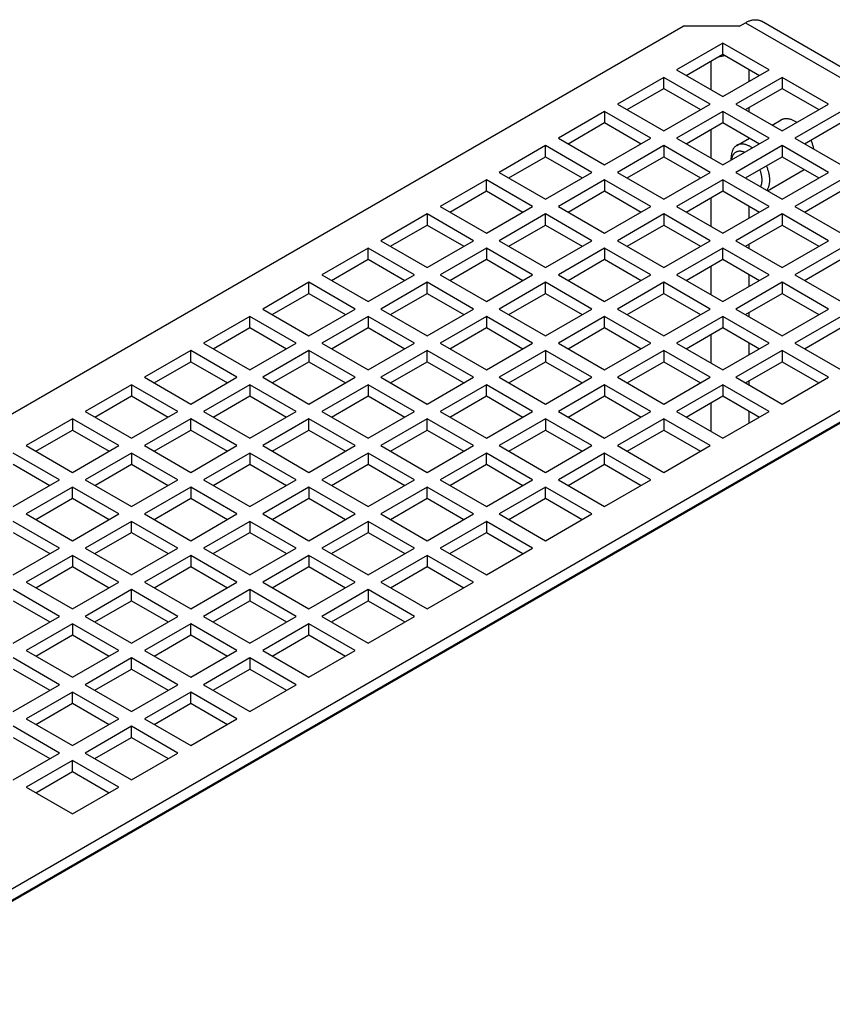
# Model space of a CAD drawing. Header units: inches. Extents: x 0 to 34, y 0 to 22.
# Tile 54 of 56: x 26.2 to 28, y 18.1 to 20.3. Entities that reach past the tile are written whole.
import ezdxf

# ---------------------------------------------------------------- set-up
doc = ezdxf.new("R2010")
doc.units = ezdxf.units.IN
doc.header["$LTSCALE"] = 1.87
doc.header["$MEASUREMENT"] = 0
doc.layers.get('0').update_dxf_attribs({"linetype": 'CONTINUOUS'})

msp = doc.modelspace()

# ---------------------------------------------------------------- linework, layer by layer
at = {"color": 7, "linetype": 'CONTINUOUS'}
for p, q in [((24.9142, 18.6673), (27.6321, 20.2366)), ((27.7546, 20.2366), (27.6321, 20.2366)), ((27.7546, 20.2366), (27.7672, 20.2438)), ((27.7672, 20.2438), (28.5355, 19.8002)), ((28.57, 19.8036), (27.8016, 20.2472)), ((27.7184, 20.1996), (27.6182, 20.1417)), ((27.7184, 20.1755), (27.7184, 20.1996)), ((27.8187, 20.1417), (27.7184, 20.1996)), ((27.6391, 20.1297), (27.7184, 20.1755)), ((27.7184, 20.1755), (27.7978, 20.1297)), ((27.692, 20.1602), (27.692, 20.0991)), ((27.7755, 20.1168), (27.7755, 20.1425)), ((27.5904, 20.1256), (27.4902, 20.0678)), ((27.5904, 20.1015), (27.5904, 20.1256)), ((27.6906, 20.0678), (27.5904, 20.1256)), ((27.6182, 20.1417), (27.7184, 20.0839)), ((27.7184, 20.0839), (27.8187, 20.1417)), ((27.8465, 20.1256), (27.7463, 20.0678)), ((27.8465, 20.1256), (27.8465, 20.1015)), ((27.9467, 20.0678), (27.8465, 20.1256)), ((27.511, 20.0557), (27.5904, 20.1015)), ((27.5904, 20.1015), (27.6697, 20.0557)), ((27.7672, 20.0557), (27.8465, 20.1015)), ((27.8465, 20.1015), (27.9258, 20.0557)), ((27.4902, 20.0678), (27.5904, 20.0099)), ((27.5904, 20.0099), (27.6906, 20.0678)), ((27.7463, 20.0678), (27.8465, 20.0099)), ((27.7755, 20.0509), (27.7755, 20.0605)), ((27.8465, 20.0099), (27.9467, 20.0678)), ((27.4623, 20.0517), (27.3621, 19.9938)), ((27.4623, 20.0517), (27.4623, 20.0276)), ((27.5625, 19.9938), (27.4623, 20.0517)), ((27.7184, 20.0517), (27.6182, 19.9938)), ((27.7184, 20.0517), (27.7184, 20.0276)), ((27.8187, 19.9938), (27.7184, 20.0517)), ((27.9746, 20.0517), (27.8743, 19.9938)), ((27.383, 19.9818), (27.4623, 20.0276)), ((27.4623, 20.0276), (27.5417, 19.9818)), ((27.6391, 19.9818), (27.7184, 20.0276)), ((27.7184, 20.0276), (27.7978, 19.9818)), ((27.8248, 20.0224), (27.8446, 20.0339)), ((27.8952, 19.9818), (27.9746, 20.0276)), ((27.3621, 19.9938), (27.4623, 19.936)), ((27.4623, 19.936), (27.5625, 19.9938)), ((27.6182, 19.9938), (27.7184, 19.936)), ((27.692, 20.0123), (27.692, 19.9512)), ((27.7184, 19.936), (27.8187, 19.9938)), ((27.7486, 19.9784), (27.7761, 19.9943)), ((27.7755, 19.994), (27.7755, 19.9946)), ((27.8743, 19.9938), (27.9746, 19.936)), ((27.3343, 19.9778), (27.234, 19.9199)), ((27.3343, 19.9537), (27.3343, 19.9778)), ((27.4345, 19.9199), (27.3343, 19.9778)), ((27.5904, 19.9778), (27.4902, 19.9199)), ((27.5904, 19.9778), (27.5904, 19.9537)), ((27.6906, 19.9199), (27.5904, 19.9778)), ((27.8465, 19.9778), (27.7463, 19.9199)), ((27.8465, 19.9778), (27.8465, 19.9537)), ((27.9467, 19.9199), (27.8465, 19.9778)), ((27.2549, 19.9078), (27.3343, 19.9537)), ((27.3343, 19.9537), (27.4136, 19.9078)), ((27.511, 19.9078), (27.5904, 19.9537)), ((27.5904, 19.9537), (27.6697, 19.9078)), ((27.7363, 19.9463), (27.7363, 19.9514)), ((27.7672, 19.9078), (27.8465, 19.9537)), ((27.8465, 19.9537), (27.9258, 19.9078)), ((27.234, 19.9199), (27.3343, 19.862)), ((27.3343, 19.862), (27.4345, 19.9199)), ((27.4902, 19.9199), (27.5904, 19.862)), ((27.5904, 19.862), (27.6906, 19.9199)), ((27.7463, 19.9199), (27.8465, 19.862)), ((27.8149, 19.8803), (27.8942, 19.9261)), ((27.8465, 19.862), (27.9467, 19.9199)), ((27.2062, 19.9038), (27.106, 19.846)), ((27.2062, 19.8797), (27.2062, 19.9038)), ((27.3064, 19.846), (27.2062, 19.9038)), ((27.4623, 19.9038), (27.3621, 19.846)), ((27.4623, 19.9038), (27.4623, 19.8797)), ((27.5625, 19.846), (27.4623, 19.9038)), ((27.7184, 19.9038), (27.6182, 19.846)), ((27.7184, 19.9038), (27.7184, 19.8797)), ((27.8187, 19.846), (27.7184, 19.9038)), ((27.9746, 19.9038), (27.8743, 19.846)), ((27.1269, 19.8339), (27.2062, 19.8797)), ((27.2062, 19.8797), (27.2855, 19.8339)), ((27.383, 19.8339), (27.4623, 19.8797)), ((27.4623, 19.8797), (27.5417, 19.8339)), ((27.6391, 19.8339), (27.7184, 19.8797)), ((27.7184, 19.8797), (27.7978, 19.8339)), ((27.8952, 19.8339), (27.9746, 19.8797)), ((27.106, 19.846), (27.2062, 19.7881)), ((27.2062, 19.7881), (27.3064, 19.846)), ((27.3621, 19.846), (27.4623, 19.7881)), ((27.4623, 19.7881), (27.5625, 19.846)), ((27.6182, 19.846), (27.7184, 19.7881)), ((27.692, 19.8644), (27.692, 19.8034)), ((27.7184, 19.7881), (27.8187, 19.846)), ((27.7755, 19.821), (27.7755, 19.8468)), ((27.8743, 19.846), (27.9746, 19.7881)), ((27.0781, 19.8299), (26.9779, 19.772)), ((27.0781, 19.8299), (27.0781, 19.8058)), ((27.1784, 19.772), (27.0781, 19.8299)), ((27.3343, 19.8299), (27.234, 19.772)), ((27.3343, 19.8058), (27.3343, 19.8299)), ((27.4345, 19.772), (27.3343, 19.8299)), ((27.5904, 19.8299), (27.4902, 19.772)), ((27.5904, 19.8299), (27.5904, 19.8058)), ((27.6906, 19.772), (27.5904, 19.8299)), ((27.8465, 19.8299), (27.7463, 19.772)), ((27.8465, 19.8299), (27.8465, 19.8058)), ((27.9467, 19.772), (27.8465, 19.8299)), ((26.9988, 19.76), (27.0781, 19.8058)), ((27.0781, 19.8058), (27.1575, 19.76)), ((27.2549, 19.76), (27.3343, 19.8058)), ((27.3343, 19.8058), (27.4136, 19.76)), ((27.511, 19.76), (27.5904, 19.8058)), ((27.5904, 19.8058), (27.6697, 19.76)), ((27.7672, 19.76), (27.8465, 19.8058)), ((27.8465, 19.8058), (27.9258, 19.76)), ((26.9779, 19.772), (27.0781, 19.7142)), ((27.0781, 19.7142), (27.1784, 19.772)), ((27.234, 19.772), (27.3343, 19.7142)), ((27.3343, 19.7142), (27.4345, 19.772)), ((27.4902, 19.772), (27.5904, 19.7142)), ((27.5904, 19.7142), (27.6906, 19.772)), ((27.7463, 19.772), (27.8465, 19.7142)), ((27.7755, 19.7551), (27.7755, 19.7648)), ((27.8465, 19.7142), (27.9467, 19.772)), ((26.9501, 19.756), (26.8499, 19.6981)), ((26.9501, 19.7318), (26.9501, 19.756)), ((27.0503, 19.6981), (26.9501, 19.756)), ((27.2062, 19.756), (27.106, 19.6981)), ((27.2062, 19.756), (27.2062, 19.7318)), ((27.3064, 19.6981), (27.2062, 19.756)), ((27.4623, 19.756), (27.3621, 19.6981)), ((27.4623, 19.756), (27.4623, 19.7318)), ((27.5625, 19.6981), (27.4623, 19.756)), ((27.7184, 19.756), (27.6182, 19.6981)), ((27.7184, 19.7318), (27.7184, 19.756)), ((27.8187, 19.6981), (27.7184, 19.756)), ((27.9746, 19.756), (27.8743, 19.6981)), ((28.523, 19.7222), (25.805, 18.1529)), ((26.8707, 19.686), (26.9501, 19.7318)), ((26.9501, 19.7318), (27.0294, 19.686)), ((27.1269, 19.686), (27.2062, 19.7318)), ((27.2062, 19.7318), (27.2855, 19.686)), ((27.383, 19.686), (27.4623, 19.7318)), ((27.4623, 19.7318), (27.5417, 19.686)), ((27.6391, 19.686), (27.7184, 19.7318)), ((27.692, 19.7166), (27.692, 19.6555)), ((27.7184, 19.7318), (27.7978, 19.686)), ((27.8952, 19.686), (27.9746, 19.7318)), ((28.5411, 19.7053), (25.7936, 18.119)), ((25.805, 18.1288), (28.523, 19.6981)), ((26.8499, 19.6981), (26.9501, 19.6402)), ((26.9501, 19.6402), (27.0503, 19.6981)), ((27.106, 19.6981), (27.2062, 19.6402)), ((27.2062, 19.6402), (27.3064, 19.6981)), ((27.3621, 19.6981), (27.4623, 19.6402)), ((27.4623, 19.6402), (27.5625, 19.6981)), ((27.6182, 19.6981), (27.7184, 19.6402)), ((27.7184, 19.6402), (27.8187, 19.6981)), ((27.7755, 19.6732), (27.7755, 19.6989)), ((27.8743, 19.6981), (27.9746, 19.6402)), ((26.822, 19.682), (26.7218, 19.6241)), ((26.822, 19.6579), (26.822, 19.682)), ((26.9223, 19.6241), (26.822, 19.682)), ((27.0781, 19.682), (26.9779, 19.6241)), ((27.0781, 19.6579), (27.0781, 19.682)), ((27.1784, 19.6241), (27.0781, 19.682)), ((27.3343, 19.682), (27.234, 19.6241)), ((27.3343, 19.6579), (27.3343, 19.682)), ((27.4345, 19.6241), (27.3343, 19.682)), ((27.5904, 19.682), (27.4902, 19.6241)), ((27.5904, 19.6579), (27.5904, 19.682)), ((27.6906, 19.6241), (27.5904, 19.682)), ((27.8465, 19.682), (27.7463, 19.6241)), ((27.8465, 19.682), (27.8465, 19.6579)), ((27.9467, 19.6241), (27.8465, 19.682)), ((26.7427, 19.6121), (26.822, 19.6579)), ((26.822, 19.6579), (26.9014, 19.6121)), ((26.9988, 19.6121), (27.0781, 19.6579)), ((27.0781, 19.6579), (27.1575, 19.6121)), ((27.2549, 19.6121), (27.3343, 19.6579)), ((27.3343, 19.6579), (27.4136, 19.6121)), ((27.511, 19.6121), (27.5904, 19.6579)), ((27.5904, 19.6579), (27.6697, 19.6121)), ((27.7672, 19.6121), (27.8465, 19.6579)), ((27.8465, 19.6579), (27.9258, 19.6121)), ((26.7218, 19.6241), (26.822, 19.5663)), ((26.822, 19.5663), (26.9223, 19.6241)), ((26.9779, 19.6241), (27.0781, 19.5663)), ((27.0781, 19.5663), (27.1784, 19.6241)), ((27.234, 19.6241), (27.3343, 19.5663)), ((27.3343, 19.5663), (27.4345, 19.6241)), ((27.4902, 19.6241), (27.5904, 19.5663)), ((27.5904, 19.5663), (27.6906, 19.6241)), ((27.7463, 19.6241), (27.8465, 19.5663)), ((27.7755, 19.6073), (27.7755, 19.6169)), ((27.8465, 19.5663), (27.9467, 19.6241)), ((26.694, 19.6081), (26.5938, 19.5502)), ((26.694, 19.584), (26.694, 19.6081)), ((26.7942, 19.5502), (26.694, 19.6081)), ((26.9501, 19.6081), (26.8499, 19.5502)), ((26.9501, 19.6081), (26.9501, 19.584)), ((27.0503, 19.5502), (26.9501, 19.6081)), ((27.2062, 19.6081), (27.106, 19.5502)), ((27.2062, 19.6081), (27.2062, 19.584)), ((27.3064, 19.5502), (27.2062, 19.6081)), ((27.4623, 19.6081), (27.3621, 19.5502)), ((27.4623, 19.584), (27.4623, 19.6081)), ((27.5625, 19.5502), (27.4623, 19.6081)), ((27.7184, 19.6081), (27.6182, 19.5502)), ((27.7184, 19.6081), (27.7184, 19.584)), ((27.8187, 19.5502), (27.7184, 19.6081)), ((27.9746, 19.6081), (27.8743, 19.5502)), ((26.6146, 19.5382), (26.694, 19.584)), ((26.694, 19.584), (26.7733, 19.5382)), ((26.8707, 19.5382), (26.9501, 19.584)), ((26.9501, 19.584), (27.0294, 19.5382)), ((27.1269, 19.5382), (27.2062, 19.584)), ((27.2062, 19.584), (27.2855, 19.5382)), ((27.383, 19.5382), (27.4623, 19.584)), ((27.4623, 19.584), (27.5417, 19.5382)), ((27.6391, 19.5382), (27.7184, 19.584)), ((27.692, 19.5687), (27.692, 19.5076)), ((27.7184, 19.584), (27.7978, 19.5382)), ((27.8952, 19.5382), (27.9746, 19.584)), ((26.5938, 19.5502), (26.694, 19.4923)), ((26.694, 19.4923), (26.7942, 19.5502)), ((26.8499, 19.5502), (26.9501, 19.4923)), ((26.9501, 19.4923), (27.0503, 19.5502)), ((27.106, 19.5502), (27.2062, 19.4923)), ((27.2062, 19.4923), (27.3064, 19.5502)), ((27.3621, 19.5502), (27.4623, 19.4923)), ((27.4623, 19.4923), (27.5625, 19.5502)), ((27.6182, 19.5502), (27.7184, 19.4923)), ((27.7184, 19.4923), (27.8187, 19.5502)), ((27.7755, 19.5253), (27.7755, 19.551)), ((27.8743, 19.5502), (27.9746, 19.4923)), ((26.5659, 19.5341), (26.4657, 19.4763)), ((26.5659, 19.51), (26.5659, 19.5341)), ((26.6661, 19.4763), (26.5659, 19.5341)), ((26.822, 19.5341), (26.7218, 19.4763)), ((26.822, 19.5341), (26.822, 19.51)), ((26.9223, 19.4763), (26.822, 19.5341)), ((27.0781, 19.5341), (26.9779, 19.4763)), ((27.0781, 19.51), (27.0781, 19.5341)), ((27.1784, 19.4763), (27.0781, 19.5341)), ((27.3343, 19.5341), (27.234, 19.4763)), ((27.3343, 19.5341), (27.3343, 19.51)), ((27.4345, 19.4763), (27.3343, 19.5341)), ((27.5904, 19.5341), (27.4902, 19.4763)), ((27.5904, 19.5341), (27.5904, 19.51)), ((27.6906, 19.4763), (27.5904, 19.5341)), ((27.8465, 19.5341), (27.7463, 19.4763)), ((27.8465, 19.5341), (27.8465, 19.51)), ((27.9467, 19.4763), (27.8465, 19.5341)), ((26.4866, 19.4642), (26.5659, 19.51)), ((26.5659, 19.51), (26.6453, 19.4642)), ((26.7427, 19.4642), (26.822, 19.51)), ((26.822, 19.51), (26.9014, 19.4642)), ((26.9988, 19.4642), (27.0781, 19.51)), ((27.0781, 19.51), (27.1575, 19.4642)), ((27.2549, 19.4642), (27.3343, 19.51)), ((27.3343, 19.51), (27.4136, 19.4642)), ((27.511, 19.4642), (27.5904, 19.51)), ((27.5904, 19.51), (27.6697, 19.4642)), ((27.7672, 19.4642), (27.8465, 19.51)), ((27.8465, 19.51), (27.9258, 19.4642)), ((26.4657, 19.4763), (26.5659, 19.4184)), ((26.5659, 19.4184), (26.6661, 19.4763)), ((26.7218, 19.4763), (26.822, 19.4184)), ((26.822, 19.4184), (26.9223, 19.4763)), ((26.9779, 19.4763), (27.0781, 19.4184)), ((27.0781, 19.4184), (27.1784, 19.4763)), ((27.234, 19.4763), (27.3343, 19.4184)), ((27.3343, 19.4184), (27.4345, 19.4763)), ((27.4902, 19.4763), (27.5904, 19.4184)), ((27.5904, 19.4184), (27.6906, 19.4763)), ((27.7463, 19.4763), (27.8465, 19.4184)), ((27.7755, 19.4594), (27.7755, 19.469)), ((27.8465, 19.4184), (27.9467, 19.4763)), ((26.4379, 19.4602), (26.3376, 19.4023)), ((26.4379, 19.4602), (26.4379, 19.4361)), ((26.5381, 19.4023), (26.4379, 19.4602)), ((26.694, 19.4602), (26.5938, 19.4023)), ((26.694, 19.4602), (26.694, 19.4361)), ((26.7942, 19.4023), (26.694, 19.4602)), ((26.9501, 19.4602), (26.8499, 19.4023)), ((26.9501, 19.4602), (26.9501, 19.4361)), ((27.0503, 19.4023), (26.9501, 19.4602)), ((27.2062, 19.4602), (27.106, 19.4023)), ((27.2062, 19.4361), (27.2062, 19.4602)), ((27.3064, 19.4023), (27.2062, 19.4602)), ((27.4623, 19.4602), (27.3621, 19.4023)), ((27.4623, 19.4602), (27.4623, 19.4361)), ((27.5625, 19.4023), (27.4623, 19.4602)), ((27.7184, 19.4602), (27.6182, 19.4023)), ((27.7184, 19.4602), (27.7184, 19.4361)), ((27.8187, 19.4023), (27.7184, 19.4602)), ((26.3585, 19.3903), (26.4379, 19.4361)), ((26.4379, 19.4361), (26.5172, 19.3903)), ((26.6146, 19.3903), (26.694, 19.4361)), ((26.694, 19.4361), (26.7733, 19.3903)), ((26.8707, 19.3903), (26.9501, 19.4361)), ((26.9501, 19.4361), (27.0294, 19.3903)), ((27.1269, 19.3903), (27.2062, 19.4361)), ((27.2062, 19.4361), (27.2855, 19.3903)), ((27.383, 19.3903), (27.4623, 19.4361)), ((27.4623, 19.4361), (27.5417, 19.3903)), ((27.6391, 19.3903), (27.7184, 19.4361)), ((27.692, 19.4208), (27.692, 19.3597)), ((27.7184, 19.4361), (27.7978, 19.3903)), ((26.3376, 19.4023), (26.4379, 19.3445)), ((26.4379, 19.3445), (26.5381, 19.4023)), ((26.5938, 19.4023), (26.694, 19.3445)), ((26.694, 19.3445), (26.7942, 19.4023)), ((26.8499, 19.4023), (26.9501, 19.3445)), ((26.9501, 19.3445), (27.0503, 19.4023)), ((27.106, 19.4023), (27.2062, 19.3445)), ((27.2062, 19.3445), (27.3064, 19.4023)), ((27.3621, 19.4023), (27.4623, 19.3445)), ((27.4623, 19.3445), (27.5625, 19.4023)), ((27.6182, 19.4023), (27.7184, 19.3445)), ((27.7184, 19.3445), (27.8187, 19.4023)), ((27.7755, 19.3774), (27.7755, 19.4031)), ((26.3098, 19.3863), (26.2096, 19.3284)), ((26.3098, 19.3863), (26.3098, 19.3621)), ((26.41, 19.3284), (26.3098, 19.3863)), ((26.5659, 19.3863), (26.4657, 19.3284)), ((26.5659, 19.3621), (26.5659, 19.3863)), ((26.6661, 19.3284), (26.5659, 19.3863)), ((26.822, 19.3863), (26.7218, 19.3284)), ((26.822, 19.3621), (26.822, 19.3863)), ((26.9223, 19.3284), (26.822, 19.3863)), ((27.0781, 19.3863), (26.9779, 19.3284)), ((27.0781, 19.3621), (27.0781, 19.3863)), ((27.1784, 19.3284), (27.0781, 19.3863)), ((27.3343, 19.3863), (27.234, 19.3284)), ((27.3343, 19.3863), (27.3343, 19.3621)), ((27.4345, 19.3284), (27.3343, 19.3863)), ((27.5904, 19.3863), (27.4902, 19.3284)), ((27.5904, 19.3863), (27.5904, 19.3621)), ((27.6906, 19.3284), (27.5904, 19.3863)), ((26.2305, 19.3163), (26.3098, 19.3621)), ((26.3098, 19.3621), (26.3891, 19.3163)), ((26.4866, 19.3163), (26.5659, 19.3621)), ((26.5659, 19.3621), (26.6453, 19.3163)), ((26.7427, 19.3163), (26.822, 19.3621)), ((26.822, 19.3621), (26.9014, 19.3163)), ((26.9988, 19.3163), (27.0781, 19.3621)), ((27.0781, 19.3621), (27.1575, 19.3163)), ((27.2549, 19.3163), (27.3343, 19.3621)), ((27.3343, 19.3621), (27.4136, 19.3163)), ((27.511, 19.3163), (27.5904, 19.3621)), ((27.5904, 19.3621), (27.6697, 19.3163)), ((26.282, 19.2545), (26.1817, 19.3123)), ((26.2096, 19.3284), (26.3098, 19.2705)), ((26.3098, 19.2705), (26.41, 19.3284)), ((26.4379, 19.3123), (26.3376, 19.2545)), ((26.4379, 19.3123), (26.4379, 19.2882)), ((26.5381, 19.2545), (26.4379, 19.3123)), ((26.4657, 19.3284), (26.5659, 19.2705)), ((26.5659, 19.2705), (26.6661, 19.3284)), ((26.694, 19.3123), (26.5938, 19.2545)), ((26.694, 19.3123), (26.694, 19.2882)), ((26.7942, 19.2545), (26.694, 19.3123)), ((26.7218, 19.3284), (26.822, 19.2705)), ((26.822, 19.2705), (26.9223, 19.3284)), ((26.9501, 19.3123), (26.8499, 19.2545)), ((26.9501, 19.3123), (26.9501, 19.2882)), ((27.0503, 19.2545), (26.9501, 19.3123)), ((26.9779, 19.3284), (27.0781, 19.2705)), ((27.0781, 19.2705), (27.1784, 19.3284)), ((27.2062, 19.3123), (27.106, 19.2545)), ((27.2062, 19.2882), (27.2062, 19.3123)), ((27.3064, 19.2545), (27.2062, 19.3123)), ((27.234, 19.3284), (27.3343, 19.2705)), ((27.3343, 19.2705), (27.4345, 19.3284)), ((27.4623, 19.3123), (27.3621, 19.2545)), ((27.4623, 19.2882), (27.4623, 19.3123)), ((27.5625, 19.2545), (27.4623, 19.3123)), ((27.4902, 19.3284), (27.5904, 19.2705)), ((27.5904, 19.2705), (27.6906, 19.3284)), ((26.1817, 19.2882), (26.2611, 19.2424)), ((26.3585, 19.2424), (26.4379, 19.2882)), ((26.4379, 19.2882), (26.5172, 19.2424)), ((26.6146, 19.2424), (26.694, 19.2882)), ((26.694, 19.2882), (26.7733, 19.2424)), ((26.8707, 19.2424), (26.9501, 19.2882)), ((26.9501, 19.2882), (27.0294, 19.2424)), ((27.1269, 19.2424), (27.2062, 19.2882)), ((27.2062, 19.2882), (27.2855, 19.2424)), ((27.383, 19.2424), (27.4623, 19.2882)), ((27.4623, 19.2882), (27.5417, 19.2424)), ((26.1817, 19.1966), (26.282, 19.2545)), ((26.3376, 19.2545), (26.4379, 19.1966)), ((26.4379, 19.1966), (26.5381, 19.2545)), ((26.5938, 19.2545), (26.694, 19.1966)), ((26.694, 19.1966), (26.7942, 19.2545)), ((26.8499, 19.2545), (26.9501, 19.1966)), ((26.9501, 19.1966), (27.0503, 19.2545)), ((27.106, 19.2545), (27.2062, 19.1966)), ((27.2062, 19.1966), (27.3064, 19.2545)), ((27.3621, 19.2545), (27.4623, 19.1966)), ((27.4623, 19.1966), (27.5625, 19.2545)), ((26.3098, 19.2384), (26.2096, 19.1805)), ((26.3098, 19.2143), (26.3098, 19.2384)), ((26.41, 19.1805), (26.3098, 19.2384)), ((26.5659, 19.2384), (26.4657, 19.1805)), ((26.5659, 19.2384), (26.5659, 19.2143)), ((26.6661, 19.1805), (26.5659, 19.2384)), ((26.822, 19.2384), (26.7218, 19.1805)), ((26.822, 19.2384), (26.822, 19.2143)), ((26.9223, 19.1805), (26.822, 19.2384)), ((27.0781, 19.2384), (26.9779, 19.1805)), ((27.0781, 19.2143), (27.0781, 19.2384)), ((27.1784, 19.1805), (27.0781, 19.2384)), ((27.3343, 19.2384), (27.234, 19.1805)), ((27.3343, 19.2143), (27.3343, 19.2384)), ((27.4345, 19.1805), (27.3343, 19.2384)), ((26.2305, 19.1685), (26.3098, 19.2143)), ((26.3098, 19.2143), (26.3891, 19.1685)), ((26.4866, 19.1685), (26.5659, 19.2143)), ((26.5659, 19.2143), (26.6453, 19.1685)), ((26.7427, 19.1685), (26.822, 19.2143)), ((26.822, 19.2143), (26.9014, 19.1685)), ((26.9988, 19.1685), (27.0781, 19.2143)), ((27.0781, 19.2143), (27.1575, 19.1685)), ((27.2549, 19.1685), (27.3343, 19.2143)), ((27.3343, 19.2143), (27.4136, 19.1685)), ((26.282, 19.1066), (26.1817, 19.1644)), ((26.2096, 19.1805), (26.3098, 19.1226)), ((26.3098, 19.1226), (26.41, 19.1805)), ((26.4379, 19.1644), (26.3376, 19.1066)), ((26.4379, 19.1403), (26.4379, 19.1644)), ((26.5381, 19.1066), (26.4379, 19.1644)), ((26.4657, 19.1805), (26.5659, 19.1226)), ((26.5659, 19.1226), (26.6661, 19.1805)), ((26.694, 19.1644), (26.5938, 19.1066)), ((26.694, 19.1644), (26.694, 19.1403)), ((26.7942, 19.1066), (26.694, 19.1644)), ((26.7218, 19.1805), (26.822, 19.1226)), ((26.822, 19.1226), (26.9223, 19.1805)), ((26.9501, 19.1644), (26.8499, 19.1066)), ((26.9501, 19.1644), (26.9501, 19.1403)), ((27.0503, 19.1066), (26.9501, 19.1644)), ((26.9779, 19.1805), (27.0781, 19.1226)), ((27.0781, 19.1226), (27.1784, 19.1805)), ((27.2062, 19.1644), (27.106, 19.1066)), ((27.2062, 19.1644), (27.2062, 19.1403)), ((27.3064, 19.1066), (27.2062, 19.1644)), ((27.234, 19.1805), (27.3343, 19.1226)), ((27.3343, 19.1226), (27.4345, 19.1805)), ((26.1817, 19.1403), (26.2611, 19.0945)), ((26.3585, 19.0945), (26.4379, 19.1403)), ((26.4379, 19.1403), (26.5172, 19.0945)), ((26.6146, 19.0945), (26.694, 19.1403)), ((26.694, 19.1403), (26.7733, 19.0945)), ((26.8707, 19.0945), (26.9501, 19.1403)), ((26.9501, 19.1403), (27.0294, 19.0945)), ((27.1269, 19.0945), (27.2062, 19.1403)), ((27.2062, 19.1403), (27.2855, 19.0945)), ((26.1817, 19.0487), (26.282, 19.1066)), ((26.3376, 19.1066), (26.4379, 19.0487)), ((26.4379, 19.0487), (26.5381, 19.1066)), ((26.5938, 19.1066), (26.694, 19.0487)), ((26.694, 19.0487), (26.7942, 19.1066)), ((26.8499, 19.1066), (26.9501, 19.0487)), ((26.9501, 19.0487), (27.0503, 19.1066)), ((27.106, 19.1066), (27.2062, 19.0487)), ((27.2062, 19.0487), (27.3064, 19.1066)), ((26.3098, 19.0905), (26.2096, 19.0326)), ((26.3098, 19.0905), (26.3098, 19.0664)), ((26.41, 19.0326), (26.3098, 19.0905)), ((26.5659, 19.0905), (26.4657, 19.0326)), ((26.5659, 19.0905), (26.5659, 19.0664)), ((26.6661, 19.0326), (26.5659, 19.0905)), ((26.822, 19.0905), (26.7218, 19.0326)), ((26.822, 19.0905), (26.822, 19.0664)), ((26.9223, 19.0326), (26.822, 19.0905)), ((27.0781, 19.0905), (26.9779, 19.0326)), ((27.0781, 19.0905), (27.0781, 19.0664)), ((27.1784, 19.0326), (27.0781, 19.0905)), ((26.2305, 19.0206), (26.3098, 19.0664)), ((26.3098, 19.0664), (26.3891, 19.0206)), ((26.4866, 19.0206), (26.5659, 19.0664)), ((26.5659, 19.0664), (26.6453, 19.0206)), ((26.7427, 19.0206), (26.822, 19.0664)), ((26.822, 19.0664), (26.9014, 19.0206)), ((26.9988, 19.0206), (27.0781, 19.0664)), ((27.0781, 19.0664), (27.1575, 19.0206)), ((26.282, 18.9587), (26.1817, 19.0166)), ((26.2096, 19.0326), (26.3098, 18.9748)), ((26.3098, 18.9748), (26.41, 19.0326)), ((26.4379, 19.0166), (26.3376, 18.9587)), ((26.4379, 18.9925), (26.4379, 19.0166)), ((26.5381, 18.9587), (26.4379, 19.0166)), ((26.4657, 19.0326), (26.5659, 18.9748)), ((26.5659, 18.9748), (26.6661, 19.0326)), ((26.694, 19.0166), (26.5938, 18.9587)), ((26.694, 19.0166), (26.694, 18.9925)), ((26.7942, 18.9587), (26.694, 19.0166)), ((26.7218, 19.0326), (26.822, 18.9748)), ((26.822, 18.9748), (26.9223, 19.0326)), ((26.9501, 19.0166), (26.8499, 18.9587)), ((26.9501, 19.0166), (26.9501, 18.9925)), ((27.0503, 18.9587), (26.9501, 19.0166)), ((26.9779, 19.0326), (27.0781, 18.9748)), ((27.0781, 18.9748), (27.1784, 19.0326)), ((26.1817, 18.9925), (26.2611, 18.9466)), ((26.3585, 18.9466), (26.4379, 18.9925)), ((26.4379, 18.9925), (26.5172, 18.9466)), ((26.6146, 18.9466), (26.694, 18.9925)), ((26.694, 18.9925), (26.7733, 18.9466)), ((26.8707, 18.9466), (26.9501, 18.9925)), ((26.9501, 18.9925), (27.0294, 18.9466)), ((26.1817, 18.9008), (26.282, 18.9587)), ((26.3376, 18.9587), (26.4379, 18.9008)), ((26.4379, 18.9008), (26.5381, 18.9587)), ((26.5938, 18.9587), (26.694, 18.9008)), ((26.694, 18.9008), (26.7942, 18.9587)), ((26.8499, 18.9587), (26.9501, 18.9008)), ((26.9501, 18.9008), (27.0503, 18.9587)), ((26.3098, 18.9426), (26.2096, 18.8848)), ((26.3098, 18.9426), (26.3098, 18.9185)), ((26.41, 18.8848), (26.3098, 18.9426)), ((26.5659, 18.9426), (26.4657, 18.8848)), ((26.5659, 18.9185), (26.5659, 18.9426)), ((26.6661, 18.8848), (26.5659, 18.9426)), ((26.822, 18.9426), (26.7218, 18.8848)), ((26.822, 18.9185), (26.822, 18.9426)), ((26.9223, 18.8848), (26.822, 18.9426)), ((26.2305, 18.8727), (26.3098, 18.9185)), ((26.3098, 18.9185), (26.3891, 18.8727)), ((26.4866, 18.8727), (26.5659, 18.9185)), ((26.5659, 18.9185), (26.6453, 18.8727)), ((26.7427, 18.8727), (26.822, 18.9185)), ((26.822, 18.9185), (26.9014, 18.8727)), ((26.282, 18.8108), (26.1817, 18.8687)), ((26.2096, 18.8848), (26.3098, 18.8269)), ((26.3098, 18.8269), (26.41, 18.8848)), ((26.4379, 18.8687), (26.3376, 18.8108)), ((26.4379, 18.8446), (26.4379, 18.8687)), ((26.5381, 18.8108), (26.4379, 18.8687)), ((26.4657, 18.8848), (26.5659, 18.8269)), ((26.5659, 18.8269), (26.6661, 18.8848)), ((26.694, 18.8687), (26.5938, 18.8108)), ((26.694, 18.8687), (26.694, 18.8446)), ((26.7942, 18.8108), (26.694, 18.8687)), ((26.7218, 18.8848), (26.822, 18.8269)), ((26.822, 18.8269), (26.9223, 18.8848)), ((26.1817, 18.8446), (26.2611, 18.7988)), ((26.3585, 18.7988), (26.4379, 18.8446)), ((26.4379, 18.8446), (26.5172, 18.7988)), ((26.6146, 18.7988), (26.694, 18.8446)), ((26.694, 18.8446), (26.7733, 18.7988)), ((26.1817, 18.753), (26.282, 18.8108)), ((26.3376, 18.8108), (26.4379, 18.753)), ((26.4379, 18.753), (26.5381, 18.8108)), ((26.5938, 18.8108), (26.694, 18.753)), ((26.694, 18.753), (26.7942, 18.8108)), ((26.3098, 18.7947), (26.2096, 18.7369)), ((26.3098, 18.7706), (26.3098, 18.7947)), ((26.41, 18.7369), (26.3098, 18.7947)), ((26.5659, 18.7947), (26.4657, 18.7369)), ((26.5659, 18.7706), (26.5659, 18.7947)), ((26.6661, 18.7369), (26.5659, 18.7947)), ((26.2305, 18.7248), (26.3098, 18.7706)), ((26.3098, 18.7706), (26.3891, 18.7248)), ((26.4866, 18.7248), (26.5659, 18.7706)), ((26.5659, 18.7706), (26.6453, 18.7248)), ((26.2096, 18.7369), (26.3098, 18.679)), ((26.3098, 18.679), (26.41, 18.7369)), ((26.4657, 18.7369), (26.5659, 18.679)), ((26.5659, 18.679), (26.6661, 18.7369)), ((26.282, 18.6629), (26.1817, 18.7208)), ((26.4379, 18.7208), (26.3376, 18.6629)), ((26.4379, 18.6967), (26.4379, 18.7208)), ((26.5381, 18.6629), (26.4379, 18.7208)), ((26.1817, 18.6967), (26.2611, 18.6509)), ((26.3585, 18.6509), (26.4379, 18.6967)), ((26.4379, 18.6967), (26.5172, 18.6509)), ((26.1817, 18.6051), (26.282, 18.6629)), ((26.3376, 18.6629), (26.4379, 18.6051)), ((26.4379, 18.6051), (26.5381, 18.6629)), ((26.3098, 18.6469), (26.2096, 18.589)), ((26.3098, 18.6228), (26.3098, 18.6469)), ((26.41, 18.589), (26.3098, 18.6469)), ((26.2305, 18.5769), (26.3098, 18.6228)), ((26.3098, 18.6228), (26.3891, 18.5769)), ((26.2096, 18.589), (26.3098, 18.5311)), ((26.3098, 18.5311), (26.41, 18.589))]:
    msp.add_line(p, q, dxfattribs=at)
for points, knots in [([(27.7672, 20.2438), (27.7682, 20.2444), (27.7703, 20.2455), (27.7735, 20.247), (27.7766, 20.2482), (27.7797, 20.2492), (27.7828, 20.2499), (27.7858, 20.2503), (27.7887, 20.2505), (27.7915, 20.2504), (27.7942, 20.25), (27.7968, 20.2493), (27.7993, 20.2484), (27.8009, 20.2476), (27.8016, 20.2472)], [0, 0, 0, 0, 0.099886, 0.196407, 0.289414, 0.37909, 0.465379, 0.548549, 0.6288, 0.706409, 0.781871, 0.855538, 0.928066, 1, 1, 1, 1]), ([(27.7097, 20.1705), (27.7105, 20.1707), (27.7126, 20.1712), (27.7159, 20.1718), (27.7196, 20.1724), (27.7219, 20.1727), (27.723, 20.1728)], [0, 0, 0, 0, 0.180706, 0.467293, 0.757986, 1, 1, 1, 1]), ([(27.8446, 20.0339), (27.8448, 20.034), (27.8456, 20.0344), (27.8472, 20.0351), (27.8494, 20.0359), (27.8517, 20.0364), (27.8541, 20.0366), (27.8566, 20.0366), (27.8592, 20.0364), (27.8618, 20.0359), (27.8645, 20.0352), (27.8672, 20.0343), (27.87, 20.0331), (27.8728, 20.0317), (27.8756, 20.0301), (27.8774, 20.0289), (27.8783, 20.0283)], [0, 0, 0, 0, 0.015851, 0.079288, 0.143423, 0.208782, 0.275842, 0.345015, 0.416641, 0.490986, 0.568239, 0.648524, 0.731896, 0.818355, 0.907848, 1, 1, 1, 1]), ([(27.7486, 19.9784), (27.7481, 19.9781), (27.747, 19.9774), (27.7453, 19.9761), (27.7436, 19.9744), (27.7421, 19.9726), (27.7408, 19.9705), (27.7396, 19.9683), (27.7386, 19.9658), (27.7378, 19.9632), (27.7371, 19.9605), (27.7367, 19.9576), (27.7364, 19.9545), (27.7363, 19.9524), (27.7363, 19.9514)], [0, 0, 0, 0, 0.05502, 0.128838, 0.203851, 0.280545, 0.359418, 0.441026, 0.525556, 0.613414, 0.704743, 0.799537, 0.898025, 1, 1, 1, 1]), ([(27.7823, 19.9728), (27.7814, 19.9735), (27.7795, 19.9747), (27.7768, 19.9763), (27.774, 19.9777), (27.7712, 19.9788), (27.7685, 19.9798), (27.7658, 19.9805), (27.7631, 19.981), (27.7606, 19.9812), (27.7581, 19.9812), (27.7556, 19.9809), (27.7533, 19.9804), (27.7511, 19.9797), (27.7496, 19.979), (27.7487, 19.9785), (27.7486, 19.9784)], [0, 0, 0, 0, 0.09218, 0.181616, 0.268113, 0.351485, 0.43174, 0.509035, 0.583338, 0.654981, 0.724174, 0.791194, 0.856587, 0.920704, 0.984136, 1, 1, 1, 1]), ([(27.9088, 19.9896), (27.9092, 19.9886), (27.9102, 19.9864), (27.9114, 19.983), (27.9126, 19.9794), (27.9136, 19.9758), (27.9143, 19.9728), (27.9146, 19.9711), (27.9148, 19.9705)], [0, 0, 0, 0, 0.166336, 0.357965, 0.546904, 0.732642, 0.914697, 1, 1, 1, 1]), ([(27.7655, 19.9632), (27.7653, 19.9632), (27.7644, 19.9636), (27.7627, 19.9643), (27.7604, 19.9649), (27.7581, 19.9654), (27.7559, 19.9656), (27.7538, 19.9656), (27.7517, 19.9654), (27.7497, 19.9649), (27.7479, 19.9643), (27.7461, 19.9634), (27.7445, 19.9623), (27.743, 19.961), (27.7416, 19.9595), (27.7404, 19.9579), (27.7393, 19.956), (27.7384, 19.954), (27.7377, 19.9518), (27.7371, 19.9495), (27.7368, 19.9477), (27.7366, 19.9467), (27.7366, 19.9465)], [0, 0, 0, 0, 0.01357, 0.075865, 0.135602, 0.192957, 0.248084, 0.30112, 0.352485, 0.402444, 0.451439, 0.499988, 0.548475, 0.597501, 0.647472, 0.698781, 0.751884, 0.806955, 0.864315, 0.924099, 0.986312, 1, 1, 1, 1]), ([(27.8199, 19.9032), (27.8199, 19.9042), (27.8198, 19.9065), (27.8195, 19.9098), (27.819, 19.9133), (27.8184, 19.9168), (27.8176, 19.9203), (27.8166, 19.9239), (27.8154, 19.9275), (27.8141, 19.9309), (27.8132, 19.9332), (27.8127, 19.9342)], [0, 0, 0, 0, 0.102229, 0.207754, 0.316206, 0.427593, 0.541541, 0.657717, 0.776018, 0.895887, 1, 1, 1, 1]), ([(27.8032, 19.9032), (27.8032, 19.9041), (27.8031, 19.906), (27.8028, 19.9089), (27.8024, 19.9118), (27.8018, 19.9148), (27.8011, 19.9179), (27.8002, 19.9209), (27.7992, 19.9236), (27.7986, 19.9252), (27.7984, 19.9259)], [0, 0, 0, 0, 0.120034, 0.244186, 0.371963, 0.503368, 0.637877, 0.775063, 0.91475, 1, 1, 1, 1]), ([(27.8001, 19.8888), (27.8001, 19.8888), (27.8005, 19.8895), (27.8011, 19.8909), (27.8018, 19.8931), (27.8024, 19.8954), (27.8029, 19.8979), (27.8031, 19.9005), (27.8032, 19.9023), (27.8032, 19.9032)], [0, 0, 0, 0, 0.003856, 0.153523, 0.309412, 0.471887, 0.640966, 0.817138, 1, 1, 1, 1]), ([(27.8134, 19.8811), (27.8136, 19.8814), (27.8143, 19.8823), (27.8154, 19.884), (27.8166, 19.8863), (27.8176, 19.8887), (27.8184, 19.8913), (27.8191, 19.8941), (27.8195, 19.897), (27.8198, 19.9), (27.8199, 19.9021), (27.8199, 19.9032)], [0, 0, 0, 0, 0.043602, 0.14845, 0.256935, 0.369304, 0.486097, 0.607504, 0.733517, 0.86444, 1, 1, 1, 1])]:
    msp.add_open_spline(points, degree=3, knots=knots, dxfattribs=at)

doc.saveas('drawing.dxf')
